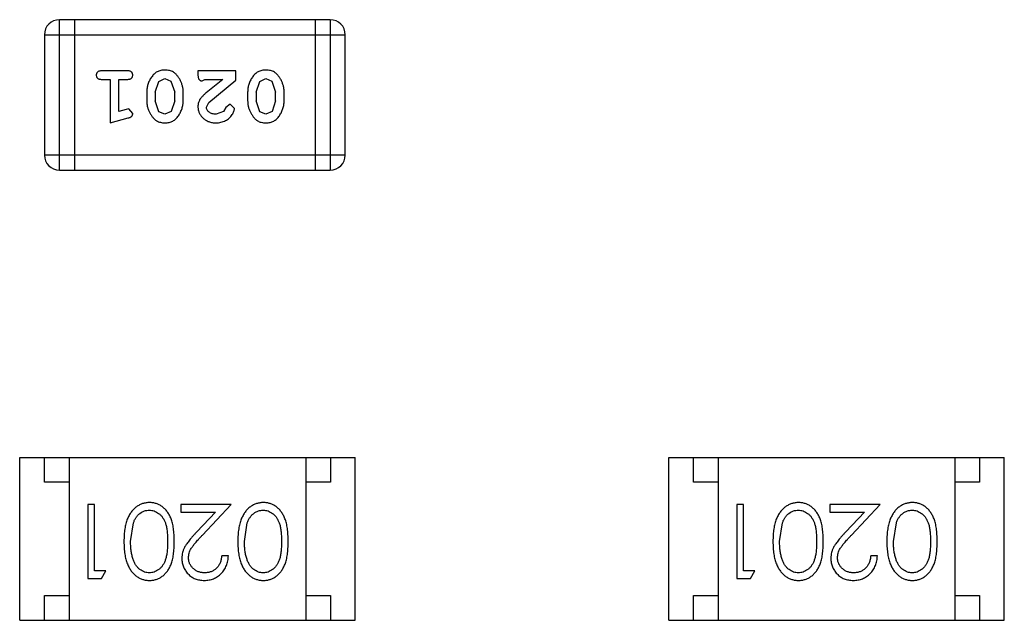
# Model space of a CAD drawing. Header units: inches. Extents: x -13 to 240, y -18 to 126.
# Tile 69 of 112: x 211.61 to 213.6, y 40.4 to 41.62. Entities that reach past the tile are written whole.
import ezdxf

# ---------------------------------------------------------------- set-up
doc = ezdxf.new("R2010")
doc.units = ezdxf.units.IN
doc.header["$LTSCALE"] = 1.21
doc.header["$MEASUREMENT"] = 0
doc.layers.get('0').update_dxf_attribs({"linetype": 'CONTINUOUS'})

msp = doc.modelspace()

# ---------------------------------------------------------------- linework, layer by layer
at = {"color": 7, "linetype": 'Continuous'}
for p, q in [((212.2359, 41.6186), (211.6872, 41.6186)), ((211.6872, 41.3138), (211.6872, 41.6186)), ((211.7177, 41.6186), (211.7177, 41.3138)), ((212.2054, 41.6186), (212.2054, 41.3138)), ((212.2359, 41.6186), (212.2359, 41.3138)), ((211.6568, 41.5881), (212.2664, 41.5881)), ((211.6568, 41.5881), (211.6568, 41.3443)), ((212.2664, 41.3443), (212.2664, 41.5881)), ((211.8247, 41.515), (211.7728, 41.515)), ((211.7728, 41.4977), (211.7901, 41.4977)), ((211.7901, 41.4977), (211.7901, 41.4096)), ((211.8074, 41.4977), (211.8247, 41.4977)), ((211.8074, 41.4327), (211.8074, 41.4977)), ((211.8886, 41.4934), (211.9009, 41.4993)), ((211.9009, 41.4993), (211.913, 41.494)), ((212.0449, 41.515), (211.9679, 41.515)), ((211.9679, 41.515), (211.9679, 41.5071)), ((211.9765, 41.4945), (211.982, 41.4977)), ((211.982, 41.4977), (212.0182, 41.4977)), ((212.0182, 41.4977), (211.9846, 41.4706)), ((211.9899, 41.4511), (212.0449, 41.4961)), ((212.0449, 41.4961), (212.0449, 41.515)), ((212.0931, 41.4934), (212.1054, 41.4993)), ((212.1054, 41.4993), (212.1175, 41.494)), ((211.8813, 41.4717), (211.8886, 41.4934)), ((211.913, 41.494), (211.9207, 41.4717)), ((212.0858, 41.4717), (212.0931, 41.4934)), ((212.1175, 41.494), (212.1252, 41.4717)), ((211.864, 41.4719), (211.864, 41.4542)), ((211.8813, 41.4717), (211.8813, 41.4545)), ((211.9207, 41.4545), (211.9207, 41.4717)), ((211.938, 41.4542), (211.938, 41.4719)), ((212.0685, 41.4719), (212.0685, 41.4542)), ((212.0858, 41.4717), (212.0858, 41.4545)), ((212.1252, 41.4545), (212.1252, 41.4717)), ((212.1425, 41.4542), (212.1425, 41.4719)), ((211.8224, 41.4369), (211.8074, 41.4327)), ((211.8278, 41.4379), (211.8224, 41.4369)), ((211.8357, 41.4286), (211.8278, 41.4379)), ((211.8889, 41.4322), (211.8813, 41.4545)), ((211.9207, 41.4545), (211.9134, 41.4327)), ((211.9852, 41.4414), (211.9899, 41.4511)), ((212.0245, 41.4408), (212.0195, 41.4323)), ((212.033, 41.4473), (212.0245, 41.4408)), ((212.0418, 41.4389), (212.033, 41.4473)), ((212.0934, 41.4322), (212.0858, 41.4545)), ((212.1252, 41.4545), (212.1179, 41.4327)), ((211.7901, 41.4096), (211.8267, 41.4195)), ((211.901, 41.4269), (211.8889, 41.4322)), ((211.9134, 41.4327), (211.901, 41.4269)), ((212.0195, 41.4323), (212.0047, 41.4269)), ((212.1056, 41.4269), (212.0934, 41.4322)), ((212.1179, 41.4327), (212.1056, 41.4269)), ((212.2664, 41.3443), (211.6568, 41.3443)), ((211.6872, 41.3138), (212.2359, 41.3138)), ((211.6067, 40.7314), (212.2867, 40.7314)), ((211.6067, 40.4014), (211.6067, 40.7314)), ((211.6567, 40.6814), (211.6567, 40.7314)), ((211.7067, 40.7314), (211.7067, 40.4014)), ((212.1867, 40.7314), (212.1867, 40.4014)), ((212.2367, 40.7314), (212.2367, 40.6814)), ((212.2867, 40.4014), (212.2867, 40.7314)), ((212.9217, 40.7314), (213.6017, 40.7314)), ((212.9217, 40.4014), (212.9217, 40.7314)), ((212.9717, 40.6814), (212.9717, 40.7314)), ((213.0217, 40.7314), (213.0217, 40.4014)), ((213.5017, 40.7314), (213.5017, 40.4014)), ((213.5517, 40.7314), (213.5517, 40.6814)), ((213.6017, 40.4014), (213.6017, 40.7314)), ((211.7067, 40.6814), (211.6567, 40.6814)), ((212.2367, 40.6814), (212.1867, 40.6814)), ((213.0217, 40.6814), (212.9717, 40.6814)), ((213.5517, 40.6814), (213.5017, 40.6814)), ((211.7583, 40.6362), (211.7449, 40.6362)), ((211.7449, 40.6362), (211.7449, 40.4862)), ((211.7583, 40.5015), (211.7583, 40.6362)), ((212.0352, 40.6362), (211.9333, 40.6362)), ((211.9333, 40.6362), (211.9333, 40.6208)), ((211.9333, 40.6208), (212.0031, 40.6208)), ((212.0031, 40.6208), (211.9656, 40.5807)), ((211.9771, 40.5741), (212.0352, 40.6362)), ((213.0733, 40.6362), (213.0599, 40.6362)), ((213.0599, 40.6362), (213.0599, 40.4862)), ((213.0733, 40.5015), (213.0733, 40.6362)), ((213.3503, 40.6362), (213.2483, 40.6362)), ((213.2483, 40.6362), (213.2483, 40.6208)), ((213.2483, 40.6208), (213.3181, 40.6208)), ((213.3181, 40.6208), (213.2806, 40.5807)), ((213.2921, 40.5741), (213.3503, 40.6362)), ((211.8314, 40.5612), (211.8371, 40.5989)), ((212.0622, 40.5612), (212.0679, 40.5989)), ((213.1464, 40.5612), (213.1521, 40.5989)), ((213.3772, 40.5612), (213.3829, 40.5989)), ((212.0295, 40.5323), (212.016, 40.5323)), ((213.3445, 40.5323), (213.331, 40.5323)), ((211.7814, 40.5015), (211.7583, 40.5015)), ((211.7726, 40.4862), (211.7814, 40.5015)), ((213.0964, 40.5015), (213.0733, 40.5015)), ((213.0876, 40.4862), (213.0964, 40.5015)), ((211.7449, 40.4862), (211.7726, 40.4862)), ((213.0599, 40.4862), (213.0876, 40.4862)), ((211.6567, 40.4514), (211.7067, 40.4514)), ((211.6567, 40.4014), (211.6567, 40.4514)), ((212.1867, 40.4514), (212.2367, 40.4514)), ((212.2367, 40.4514), (212.2367, 40.4014)), ((212.9717, 40.4514), (213.0217, 40.4514)), ((212.9717, 40.4014), (212.9717, 40.4514)), ((213.5017, 40.4514), (213.5517, 40.4514)), ((213.5517, 40.4514), (213.5517, 40.4014)), ((211.6067, 40.4014), (212.2867, 40.4014)), ((212.9217, 40.4014), (213.6017, 40.4014))]:
    msp.add_line(p, q, dxfattribs=at)
for centre, start, end in [((211.6872, 41.5881), 90, 180), ((212.2359, 41.5881), 0, 90), ((211.6872, 41.3443), 180, 270), ((212.2359, 41.3443), 270, 0)]:
    msp.add_arc(centre, 0.0305, start, end, dxfattribs=at)
for points, knots in [([(211.9009, 41.5166), (211.8995, 41.5165), (211.8967, 41.5164), (211.8926, 41.5157), (211.8887, 41.5146), (211.8852, 41.513), (211.8818, 41.511), (211.8788, 41.5085), (211.876, 41.5055), (211.8735, 41.5021), (211.8713, 41.4985), (211.8694, 41.4949), (211.8677, 41.4912), (211.8664, 41.4874), (211.8653, 41.4836), (211.8646, 41.4797), (211.8641, 41.4759), (211.8641, 41.4732), (211.864, 41.4719)], [0, 0, 0, 0, 0.067217, 0.131051, 0.19272, 0.252824, 0.312745, 0.373449, 0.436041, 0.501494, 0.567761, 0.632087, 0.695096, 0.757109, 0.817993, 0.878657, 0.939311, 1, 1, 1, 1]), ([(211.938, 41.4719), (211.9379, 41.473), (211.9379, 41.4751), (211.9376, 41.4783), (211.9371, 41.4814), (211.9364, 41.4845), (211.9356, 41.4876), (211.9344, 41.4906), (211.9332, 41.4935), (211.9317, 41.4964), (211.9301, 41.4992), (211.9285, 41.5017), (211.9268, 41.504), (211.9252, 41.5061), (211.9235, 41.508), (211.9218, 41.5096), (211.9201, 41.5111), (211.9177, 41.5127), (211.9145, 41.5143), (211.9103, 41.5156), (211.9057, 41.5164), (211.9026, 41.5165), (211.9009, 41.5166)], [0, 0, 0, 0, 0.049886, 0.09882, 0.148132, 0.19689, 0.246038, 0.295176, 0.345305, 0.395692, 0.445312, 0.491875, 0.535813, 0.577009, 0.616081, 0.652689, 0.687585, 0.720206, 0.785062, 0.85223, 0.923759, 1, 1, 1, 1]), ([(212.1054, 41.5166), (212.104, 41.5165), (212.1012, 41.5164), (212.0971, 41.5157), (212.0932, 41.5146), (212.0897, 41.513), (212.0863, 41.511), (212.0833, 41.5085), (212.0805, 41.5055), (212.078, 41.5021), (212.0758, 41.4985), (212.0739, 41.4949), (212.0722, 41.4912), (212.0709, 41.4874), (212.0699, 41.4836), (212.0691, 41.4797), (212.0686, 41.4759), (212.0686, 41.4732), (212.0685, 41.4719)], [0, 0, 0, 0, 0.067217, 0.131051, 0.19272, 0.252824, 0.312745, 0.373449, 0.436041, 0.501494, 0.567761, 0.632087, 0.695096, 0.757109, 0.817993, 0.878657, 0.939311, 1, 1, 1, 1]), ([(212.1425, 41.4719), (212.1425, 41.473), (212.1424, 41.4751), (212.1421, 41.4783), (212.1416, 41.4814), (212.1409, 41.4845), (212.1401, 41.4876), (212.1389, 41.4906), (212.1377, 41.4935), (212.1362, 41.4964), (212.1346, 41.4992), (212.133, 41.5017), (212.1313, 41.504), (212.1297, 41.5061), (212.128, 41.508), (212.1263, 41.5096), (212.1246, 41.5111), (212.1222, 41.5127), (212.119, 41.5143), (212.1148, 41.5156), (212.1103, 41.5164), (212.1071, 41.5165), (212.1054, 41.5166)], [0, 0, 0, 0, 0.049886, 0.09882, 0.148132, 0.19689, 0.246038, 0.295176, 0.345305, 0.395692, 0.445312, 0.491875, 0.535813, 0.577009, 0.616081, 0.652689, 0.687585, 0.720206, 0.785062, 0.85223, 0.923759, 1, 1, 1, 1]), ([(211.7728, 41.515), (211.7719, 41.515), (211.7702, 41.5149), (211.7679, 41.5144), (211.7659, 41.5137), (211.7644, 41.5126), (211.7632, 41.5113), (211.7624, 41.5098), (211.7619, 41.5081), (211.7618, 41.5069), (211.7618, 41.5063)], [0, 0, 0, 0, 0.169012, 0.317488, 0.445429, 0.560977, 0.67065, 0.776666, 0.88492, 1, 1, 1, 1]), ([(211.7618, 41.5063), (211.7618, 41.5057), (211.7619, 41.5045), (211.7624, 41.5029), (211.7632, 41.5014), (211.7644, 41.5), (211.7659, 41.499), (211.7679, 41.4982), (211.7702, 41.4977), (211.7719, 41.4977), (211.7728, 41.4977)], [0, 0, 0, 0, 0.11517, 0.223509, 0.328254, 0.438012, 0.553651, 0.682263, 0.830856, 1, 1, 1, 1]), ([(211.8357, 41.5063), (211.8357, 41.5069), (211.8356, 41.5081), (211.8351, 41.5098), (211.8343, 41.5113), (211.8331, 41.5127), (211.8316, 41.5137), (211.8296, 41.5145), (211.8273, 41.5149), (211.8256, 41.515), (211.8247, 41.515)], [0, 0, 0, 0, 0.115051, 0.223278, 0.329269, 0.437893, 0.554681, 0.682591, 0.83103, 1, 1, 1, 1]), ([(211.8247, 41.4977), (211.8256, 41.4977), (211.8273, 41.4977), (211.8296, 41.4982), (211.8316, 41.499), (211.8331, 41.5), (211.8343, 41.5014), (211.8351, 41.5029), (211.8356, 41.5045), (211.8357, 41.5057), (211.8357, 41.5063)], [0, 0, 0, 0, 0.169102, 0.317658, 0.446239, 0.563118, 0.671828, 0.776546, 0.884858, 1, 1, 1, 1]), ([(211.9679, 41.5071), (211.9679, 41.506), (211.9679, 41.5041), (211.9684, 41.5014), (211.969, 41.4991), (211.9701, 41.4974), (211.9714, 41.4961), (211.9729, 41.4952), (211.9747, 41.4946), (211.9759, 41.4946), (211.9765, 41.4945)], [0, 0, 0, 0, 0.1844, 0.34094, 0.473574, 0.586824, 0.690029, 0.789175, 0.890445, 1, 1, 1, 1]), ([(211.9846, 41.4706), (211.9837, 41.4699), (211.982, 41.4684), (211.9797, 41.4662), (211.9776, 41.464), (211.9757, 41.4621), (211.9741, 41.4602), (211.9727, 41.4584), (211.9716, 41.4568), (211.9705, 41.4547), (211.9694, 41.4522), (211.9685, 41.449), (211.9679, 41.4457), (211.9679, 41.4435), (211.9679, 41.4423)], [0, 0, 0, 0, 0.103002, 0.197728, 0.285279, 0.365235, 0.437224, 0.502446, 0.560545, 0.611446, 0.707576, 0.80349, 0.900532, 1, 1, 1, 1]), ([(211.864, 41.4542), (211.864, 41.4531), (211.8641, 41.451), (211.8644, 41.4478), (211.8649, 41.4446), (211.8656, 41.4415), (211.8665, 41.4385), (211.8676, 41.4355), (211.8689, 41.4325), (211.8704, 41.4296), (211.872, 41.4269), (211.8736, 41.4244), (211.8753, 41.422), (211.877, 41.4199), (211.8787, 41.4181), (211.8804, 41.4164), (211.8821, 41.415), (211.8845, 41.4134), (211.8877, 41.4118), (211.8918, 41.4105), (211.8964, 41.4097), (211.8995, 41.4096), (211.9012, 41.4096)], [0, 0, 0, 0, 0.049855, 0.099516, 0.148482, 0.19758, 0.246804, 0.296268, 0.346517, 0.397047, 0.446826, 0.49336, 0.537801, 0.579207, 0.617974, 0.654833, 0.689171, 0.722088, 0.786392, 0.853518, 0.924186, 1, 1, 1, 1]), ([(211.9012, 41.4096), (211.9026, 41.4096), (211.9054, 41.4097), (211.9095, 41.4104), (211.9133, 41.4115), (211.9169, 41.4131), (211.9202, 41.4152), (211.9233, 41.4177), (211.926, 41.4207), (211.9285, 41.424), (211.9307, 41.4276), (211.9326, 41.4313), (211.9343, 41.435), (211.9356, 41.4388), (211.9367, 41.4426), (211.9374, 41.4464), (211.9379, 41.4503), (211.9379, 41.4529), (211.938, 41.4542)], [0, 0, 0, 0, 0.06692, 0.130834, 0.19258, 0.252759, 0.312631, 0.373411, 0.436359, 0.501894, 0.568244, 0.632472, 0.69556, 0.757163, 0.818592, 0.878885, 0.939235, 1, 1, 1, 1]), ([(211.9679, 41.4423), (211.9679, 41.4412), (211.968, 41.439), (211.9684, 41.4358), (211.9693, 41.4327), (211.9704, 41.4297), (211.9718, 41.4269), (211.9736, 41.4241), (211.9757, 41.4216), (211.9781, 41.4191), (211.9808, 41.4169), (211.9836, 41.4149), (211.9867, 41.4133), (211.9899, 41.4119), (211.9933, 41.4109), (211.9969, 41.4101), (212.0006, 41.4097), (212.0032, 41.4096), (212.0045, 41.4096)], [0, 0, 0, 0, 0.060981, 0.120256, 0.178148, 0.236115, 0.293993, 0.352864, 0.413358, 0.476056, 0.539296, 0.602396, 0.665116, 0.728325, 0.792919, 0.859317, 0.928302, 1, 1, 1, 1]), ([(212.0047, 41.4269), (212.0032, 41.4269), (212.0006, 41.427), (211.9967, 41.4279), (211.9934, 41.4292), (211.9905, 41.4312), (211.9882, 41.4334), (211.9864, 41.4359), (211.9854, 41.4386), (211.9852, 41.4405), (211.9852, 41.4414)], [0, 0, 0, 0, 0.156344, 0.299348, 0.4327, 0.561, 0.682299, 0.791883, 0.89611, 1, 1, 1, 1]), ([(212.0045, 41.4096), (212.0062, 41.4096), (212.0096, 41.4098), (212.0145, 41.4106), (212.0193, 41.412), (212.0238, 41.414), (212.0279, 41.4165), (212.0316, 41.4193), (212.0347, 41.4226), (212.0372, 41.4262), (212.0392, 41.4297), (212.0406, 41.433), (212.0416, 41.4361), (212.0417, 41.438), (212.0418, 41.4389)], [0, 0, 0, 0, 0.098286, 0.193983, 0.289056, 0.384352, 0.477435, 0.566197, 0.652355, 0.737986, 0.818188, 0.887401, 0.94802, 1, 1, 1, 1]), ([(212.0685, 41.4542), (212.0686, 41.4531), (212.0686, 41.451), (212.0689, 41.4478), (212.0694, 41.4446), (212.0701, 41.4415), (212.071, 41.4385), (212.0721, 41.4355), (212.0734, 41.4325), (212.0749, 41.4296), (212.0765, 41.4269), (212.0782, 41.4244), (212.0798, 41.422), (212.0815, 41.4199), (212.0832, 41.4181), (212.0849, 41.4164), (212.0866, 41.415), (212.089, 41.4134), (212.0922, 41.4118), (212.0963, 41.4105), (212.1009, 41.4097), (212.104, 41.4096), (212.1057, 41.4096)], [0, 0, 0, 0, 0.049855, 0.099516, 0.148482, 0.19758, 0.246804, 0.296268, 0.346517, 0.397047, 0.446826, 0.49336, 0.537801, 0.579207, 0.617974, 0.654833, 0.689171, 0.722088, 0.786392, 0.853518, 0.924186, 1, 1, 1, 1]), ([(212.1057, 41.4096), (212.1071, 41.4096), (212.1099, 41.4097), (212.114, 41.4104), (212.1178, 41.4115), (212.1214, 41.4131), (212.1247, 41.4152), (212.1278, 41.4177), (212.1306, 41.4207), (212.133, 41.424), (212.1352, 41.4276), (212.1371, 41.4313), (212.1388, 41.435), (212.1401, 41.4388), (212.1412, 41.4426), (212.1419, 41.4464), (212.1424, 41.4503), (212.1424, 41.4529), (212.1425, 41.4542)], [0, 0, 0, 0, 0.06692, 0.130834, 0.19258, 0.252759, 0.312631, 0.373411, 0.436359, 0.501894, 0.568244, 0.632472, 0.69556, 0.757163, 0.818592, 0.878885, 0.939235, 1, 1, 1, 1]), ([(211.8267, 41.4195), (211.8275, 41.4197), (211.8291, 41.4202), (211.8312, 41.421), (211.8328, 41.4219), (211.834, 41.423), (211.8348, 41.4242), (211.8353, 41.4255), (211.8357, 41.427), (211.8357, 41.4281), (211.8357, 41.4286)], [0, 0, 0, 0, 0.187321, 0.344927, 0.475328, 0.579604, 0.674244, 0.773631, 0.882025, 1, 1, 1, 1]), ([(211.8697, 40.64), (211.8685, 40.64), (211.8661, 40.6399), (211.8626, 40.6395), (211.8592, 40.6388), (211.8558, 40.6379), (211.8526, 40.6367), (211.8494, 40.6353), (211.8463, 40.6335), (211.8433, 40.6315), (211.8404, 40.6293), (211.8377, 40.6267), (211.8351, 40.624), (211.8327, 40.6209), (211.8304, 40.6176), (211.8283, 40.614), (211.8264, 40.6102), (211.8246, 40.6062), (211.823, 40.6018), (211.8217, 40.597), (211.8205, 40.5919), (211.8196, 40.5865), (211.8189, 40.5807), (211.8183, 40.5745), (211.818, 40.568), (211.818, 40.5635), (211.8179, 40.5612)], [0, 0, 0, 0, 0.033824, 0.067298, 0.10028, 0.133019, 0.165736, 0.198792, 0.232372, 0.266409, 0.301016, 0.336196, 0.371972, 0.408574, 0.446394, 0.485225, 0.525372, 0.567224, 0.611081, 0.65775, 0.70702, 0.759235, 0.814484, 0.873227, 0.934937, 1, 1, 1, 1]), ([(211.9199, 40.5612), (211.9199, 40.5636), (211.9198, 40.5682), (211.9195, 40.575), (211.919, 40.5814), (211.9183, 40.5873), (211.9174, 40.5928), (211.9163, 40.598), (211.915, 40.6027), (211.9135, 40.607), (211.9118, 40.611), (211.91, 40.6148), (211.9079, 40.6182), (211.9058, 40.6214), (211.9035, 40.6244), (211.901, 40.6271), (211.8983, 40.6296), (211.8955, 40.6318), (211.8926, 40.6337), (211.8896, 40.6354), (211.8865, 40.6368), (211.8833, 40.638), (211.88, 40.6389), (211.8767, 40.6395), (211.8732, 40.6399), (211.8709, 40.64), (211.8697, 40.64)], [0, 0, 0, 0, 0.068113, 0.132564, 0.193427, 0.250218, 0.303569, 0.353576, 0.400235, 0.443586, 0.484619, 0.524292, 0.56238, 0.599049, 0.63494, 0.669782, 0.704009, 0.737842, 0.771098, 0.803896, 0.836415, 0.868639, 0.900715, 0.933378, 0.966213, 1, 1, 1, 1]), ([(212.1005, 40.64), (212.0993, 40.64), (212.0969, 40.6399), (212.0934, 40.6395), (212.09, 40.6388), (212.0866, 40.6379), (212.0834, 40.6367), (212.0802, 40.6353), (212.0771, 40.6335), (212.0741, 40.6315), (212.0712, 40.6293), (212.0684, 40.6267), (212.0658, 40.624), (212.0634, 40.6209), (212.0612, 40.6176), (212.0591, 40.614), (212.0572, 40.6102), (212.0554, 40.6062), (212.0538, 40.6018), (212.0525, 40.597), (212.0513, 40.5919), (212.0503, 40.5865), (212.0496, 40.5807), (212.0491, 40.5745), (212.0488, 40.568), (212.0487, 40.5635), (212.0487, 40.5612)], [0, 0, 0, 0, 0.033824, 0.067298, 0.10028, 0.133019, 0.165736, 0.198792, 0.232372, 0.266409, 0.301016, 0.336196, 0.371972, 0.408574, 0.446394, 0.485225, 0.525372, 0.567224, 0.611081, 0.65775, 0.70702, 0.759235, 0.814484, 0.873227, 0.934937, 1, 1, 1, 1]), ([(212.1506, 40.5612), (212.1506, 40.5636), (212.1506, 40.5682), (212.1503, 40.575), (212.1498, 40.5814), (212.1491, 40.5873), (212.1482, 40.5928), (212.1471, 40.598), (212.1458, 40.6027), (212.1443, 40.607), (212.1426, 40.611), (212.1407, 40.6148), (212.1387, 40.6182), (212.1365, 40.6214), (212.1342, 40.6244), (212.1318, 40.6271), (212.1291, 40.6296), (212.1263, 40.6318), (212.1234, 40.6337), (212.1204, 40.6354), (212.1173, 40.6368), (212.1141, 40.638), (212.1108, 40.6389), (212.1075, 40.6395), (212.104, 40.6399), (212.1017, 40.64), (212.1005, 40.64)], [0, 0, 0, 0, 0.068113, 0.132564, 0.193427, 0.250218, 0.303569, 0.353576, 0.400235, 0.443586, 0.484619, 0.524292, 0.56238, 0.599049, 0.63494, 0.669782, 0.704009, 0.737842, 0.771098, 0.803896, 0.836415, 0.868639, 0.900715, 0.933378, 0.966213, 1, 1, 1, 1]), ([(213.1847, 40.64), (213.1835, 40.64), (213.1811, 40.6399), (213.1776, 40.6395), (213.1742, 40.6388), (213.1708, 40.6379), (213.1676, 40.6367), (213.1644, 40.6353), (213.1613, 40.6335), (213.1583, 40.6315), (213.1554, 40.6293), (213.1527, 40.6267), (213.1501, 40.624), (213.1477, 40.6209), (213.1454, 40.6176), (213.1433, 40.614), (213.1414, 40.6102), (213.1396, 40.6062), (213.138, 40.6018), (213.1367, 40.597), (213.1355, 40.5919), (213.1346, 40.5865), (213.1339, 40.5807), (213.1333, 40.5745), (213.133, 40.568), (213.133, 40.5635), (213.1329, 40.5612)], [0, 0, 0, 0, 0.033824, 0.067298, 0.10028, 0.133019, 0.165736, 0.198792, 0.232372, 0.266409, 0.301016, 0.336196, 0.371972, 0.408574, 0.446394, 0.485225, 0.525372, 0.567224, 0.611081, 0.65775, 0.70702, 0.759235, 0.814484, 0.873227, 0.934937, 1, 1, 1, 1]), ([(213.2349, 40.5612), (213.2349, 40.5636), (213.2348, 40.5682), (213.2345, 40.575), (213.234, 40.5814), (213.2333, 40.5873), (213.2324, 40.5928), (213.2313, 40.598), (213.23, 40.6027), (213.2285, 40.607), (213.2268, 40.611), (213.225, 40.6148), (213.2229, 40.6182), (213.2208, 40.6214), (213.2185, 40.6244), (213.216, 40.6271), (213.2133, 40.6296), (213.2105, 40.6318), (213.2076, 40.6337), (213.2046, 40.6354), (213.2015, 40.6368), (213.1983, 40.638), (213.195, 40.6389), (213.1917, 40.6395), (213.1882, 40.6399), (213.1859, 40.64), (213.1847, 40.64)], [0, 0, 0, 0, 0.068113, 0.132564, 0.193427, 0.250218, 0.303569, 0.353576, 0.400235, 0.443586, 0.484619, 0.524292, 0.56238, 0.599049, 0.63494, 0.669782, 0.704009, 0.737842, 0.771098, 0.803896, 0.836415, 0.868639, 0.900715, 0.933378, 0.966213, 1, 1, 1, 1]), ([(213.4155, 40.64), (213.4143, 40.64), (213.4119, 40.6399), (213.4084, 40.6395), (213.405, 40.6388), (213.4016, 40.6379), (213.3984, 40.6367), (213.3952, 40.6353), (213.3921, 40.6335), (213.3891, 40.6315), (213.3862, 40.6293), (213.3834, 40.6267), (213.3808, 40.624), (213.3784, 40.6209), (213.3762, 40.6176), (213.3741, 40.614), (213.3722, 40.6102), (213.3704, 40.6062), (213.3688, 40.6018), (213.3675, 40.597), (213.3663, 40.5919), (213.3653, 40.5865), (213.3646, 40.5807), (213.3641, 40.5745), (213.3638, 40.568), (213.3637, 40.5635), (213.3637, 40.5612)], [0, 0, 0, 0, 0.033824, 0.067298, 0.10028, 0.133019, 0.165736, 0.198792, 0.232372, 0.266409, 0.301016, 0.336196, 0.371972, 0.408574, 0.446394, 0.485225, 0.525372, 0.567224, 0.611081, 0.65775, 0.70702, 0.759235, 0.814484, 0.873227, 0.934937, 1, 1, 1, 1]), ([(213.4656, 40.5612), (213.4656, 40.5636), (213.4656, 40.5682), (213.4653, 40.575), (213.4648, 40.5814), (213.4641, 40.5873), (213.4632, 40.5928), (213.4621, 40.598), (213.4608, 40.6027), (213.4593, 40.607), (213.4576, 40.611), (213.4557, 40.6148), (213.4537, 40.6182), (213.4515, 40.6214), (213.4492, 40.6244), (213.4468, 40.6271), (213.4441, 40.6296), (213.4413, 40.6318), (213.4384, 40.6337), (213.4354, 40.6354), (213.4323, 40.6368), (213.4291, 40.638), (213.4258, 40.6389), (213.4225, 40.6395), (213.419, 40.6399), (213.4167, 40.64), (213.4155, 40.64)], [0, 0, 0, 0, 0.068113, 0.132564, 0.193427, 0.250218, 0.303569, 0.353576, 0.400235, 0.443586, 0.484619, 0.524292, 0.56238, 0.599049, 0.63494, 0.669782, 0.704009, 0.737842, 0.771098, 0.803896, 0.836415, 0.868639, 0.900715, 0.933378, 0.966213, 1, 1, 1, 1]), ([(211.8371, 40.5989), (211.8375, 40.5999), (211.8382, 40.602), (211.8396, 40.6049), (211.841, 40.6076), (211.8426, 40.6101), (211.8444, 40.6124), (211.8462, 40.6146), (211.8482, 40.6165), (211.851, 40.6187), (211.8547, 40.6211), (211.8594, 40.6231), (211.8643, 40.6244), (211.8676, 40.6245), (211.8693, 40.6246)], [0, 0, 0, 0, 0.075949, 0.148549, 0.218996, 0.286119, 0.351826, 0.416074, 0.478265, 0.540325, 0.660405, 0.774606, 0.887187, 1, 1, 1, 1]), ([(211.8693, 40.6246), (211.8709, 40.6245), (211.8742, 40.6244), (211.8791, 40.6231), (211.8838, 40.621), (211.8876, 40.6186), (211.8904, 40.6163), (211.8925, 40.6144), (211.8944, 40.6122), (211.8962, 40.6099), (211.8978, 40.6074), (211.8993, 40.6047), (211.9006, 40.6018), (211.9019, 40.5987), (211.903, 40.5953), (211.9039, 40.5915), (211.9046, 40.5874), (211.9053, 40.5829), (211.9058, 40.578), (211.9061, 40.5727), (211.9064, 40.567), (211.9064, 40.5632), (211.9064, 40.5612)], [0, 0, 0, 0, 0.060034, 0.120278, 0.182348, 0.247919, 0.281641, 0.315701, 0.350322, 0.385703, 0.421819, 0.459196, 0.497866, 0.538301, 0.58121, 0.628183, 0.679403, 0.734699, 0.794074, 0.858416, 0.927049, 1, 1, 1, 1]), ([(212.0679, 40.5989), (212.0682, 40.5999), (212.069, 40.602), (212.0703, 40.6049), (212.0718, 40.6076), (212.0734, 40.6101), (212.0751, 40.6124), (212.077, 40.6146), (212.079, 40.6165), (212.0818, 40.6187), (212.0855, 40.6211), (212.0902, 40.6231), (212.0951, 40.6244), (212.0984, 40.6245), (212.1, 40.6246)], [0, 0, 0, 0, 0.075949, 0.148549, 0.218996, 0.286119, 0.351826, 0.416074, 0.478265, 0.540325, 0.660405, 0.774606, 0.887187, 1, 1, 1, 1]), ([(212.1, 40.6246), (212.1017, 40.6245), (212.105, 40.6244), (212.1099, 40.6231), (212.1146, 40.621), (212.1184, 40.6186), (212.1212, 40.6163), (212.1233, 40.6144), (212.1252, 40.6122), (212.1269, 40.6099), (212.1286, 40.6074), (212.13, 40.6047), (212.1314, 40.6018), (212.1326, 40.5987), (212.1337, 40.5953), (212.1347, 40.5915), (212.1354, 40.5874), (212.1361, 40.5829), (212.1365, 40.578), (212.1369, 40.5727), (212.1372, 40.567), (212.1372, 40.5632), (212.1372, 40.5612)], [0, 0, 0, 0, 0.060034, 0.120278, 0.182348, 0.247919, 0.281641, 0.315701, 0.350322, 0.385703, 0.421819, 0.459196, 0.497866, 0.538301, 0.58121, 0.628183, 0.679403, 0.734699, 0.794074, 0.858416, 0.927049, 1, 1, 1, 1]), ([(213.1521, 40.5989), (213.1525, 40.5999), (213.1532, 40.602), (213.1546, 40.6049), (213.156, 40.6076), (213.1576, 40.6101), (213.1594, 40.6124), (213.1612, 40.6146), (213.1632, 40.6165), (213.166, 40.6187), (213.1697, 40.6211), (213.1744, 40.6231), (213.1793, 40.6244), (213.1826, 40.6245), (213.1843, 40.6246)], [0, 0, 0, 0, 0.075949, 0.148549, 0.218996, 0.286119, 0.351826, 0.416074, 0.478265, 0.540325, 0.660405, 0.774606, 0.887187, 1, 1, 1, 1]), ([(213.1843, 40.6246), (213.1859, 40.6245), (213.1892, 40.6244), (213.1941, 40.6231), (213.1988, 40.621), (213.2026, 40.6186), (213.2054, 40.6163), (213.2075, 40.6144), (213.2094, 40.6122), (213.2112, 40.6099), (213.2128, 40.6074), (213.2143, 40.6047), (213.2156, 40.6018), (213.2169, 40.5987), (213.218, 40.5953), (213.2189, 40.5915), (213.2196, 40.5874), (213.2203, 40.5829), (213.2208, 40.578), (213.2211, 40.5727), (213.2214, 40.567), (213.2214, 40.5632), (213.2214, 40.5612)], [0, 0, 0, 0, 0.060034, 0.120278, 0.182348, 0.247919, 0.281641, 0.315701, 0.350322, 0.385703, 0.421819, 0.459196, 0.497866, 0.538301, 0.58121, 0.628183, 0.679403, 0.734699, 0.794074, 0.858416, 0.927049, 1, 1, 1, 1]), ([(213.3829, 40.5989), (213.3832, 40.5999), (213.384, 40.602), (213.3853, 40.6049), (213.3868, 40.6076), (213.3884, 40.6101), (213.3901, 40.6124), (213.392, 40.6146), (213.394, 40.6165), (213.3968, 40.6187), (213.4005, 40.6211), (213.4052, 40.6231), (213.4101, 40.6244), (213.4134, 40.6245), (213.415, 40.6246)], [0, 0, 0, 0, 0.075949, 0.148549, 0.218996, 0.286119, 0.351826, 0.416074, 0.478265, 0.540325, 0.660405, 0.774606, 0.887187, 1, 1, 1, 1]), ([(213.415, 40.6246), (213.4167, 40.6245), (213.42, 40.6244), (213.4249, 40.6231), (213.4296, 40.621), (213.4334, 40.6186), (213.4362, 40.6163), (213.4383, 40.6144), (213.4402, 40.6122), (213.4419, 40.6099), (213.4436, 40.6074), (213.445, 40.6047), (213.4464, 40.6018), (213.4476, 40.5987), (213.4487, 40.5953), (213.4497, 40.5915), (213.4504, 40.5874), (213.4511, 40.5829), (213.4515, 40.578), (213.4519, 40.5727), (213.4522, 40.567), (213.4522, 40.5632), (213.4522, 40.5612)], [0, 0, 0, 0, 0.060034, 0.120278, 0.182348, 0.247919, 0.281641, 0.315701, 0.350322, 0.385703, 0.421819, 0.459196, 0.497866, 0.538301, 0.58121, 0.628183, 0.679403, 0.734699, 0.794074, 0.858416, 0.927049, 1, 1, 1, 1]), ([(211.9656, 40.5807), (211.9642, 40.5792), (211.9614, 40.5762), (211.9574, 40.5719), (211.9539, 40.5677), (211.9507, 40.5638), (211.9478, 40.5602), (211.9454, 40.5568), (211.9433, 40.5537), (211.9409, 40.5499), (211.9386, 40.5451), (211.9367, 40.5392), (211.9355, 40.5331), (211.9353, 40.529), (211.9352, 40.5269)], [0, 0, 0, 0, 0.09953, 0.192079, 0.277712, 0.357454, 0.429648, 0.495771, 0.555538, 0.608657, 0.707578, 0.804328, 0.901298, 1, 1, 1, 1]), ([(213.2806, 40.5807), (213.2792, 40.5792), (213.2764, 40.5762), (213.2724, 40.5719), (213.2689, 40.5677), (213.2657, 40.5638), (213.2628, 40.5602), (213.2604, 40.5568), (213.2583, 40.5537), (213.2559, 40.5499), (213.2536, 40.5451), (213.2517, 40.5392), (213.2505, 40.5331), (213.2503, 40.529), (213.2503, 40.5269)], [0, 0, 0, 0, 0.09953, 0.192079, 0.277712, 0.357454, 0.429648, 0.495771, 0.555538, 0.608657, 0.707578, 0.804328, 0.901298, 1, 1, 1, 1]), ([(211.8179, 40.5612), (211.818, 40.5589), (211.818, 40.5544), (211.8183, 40.5479), (211.8188, 40.5416), (211.8196, 40.5358), (211.8206, 40.5303), (211.8217, 40.5252), (211.8231, 40.5205), (211.8247, 40.516), (211.8265, 40.5119), (211.8284, 40.5081), (211.8306, 40.5046), (211.8328, 40.5012), (211.8352, 40.4982), (211.8378, 40.4954), (211.8405, 40.4929), (211.8434, 40.4907), (211.8464, 40.4887), (211.8495, 40.487), (211.8526, 40.4855), (211.8559, 40.4844), (211.8592, 40.4834), (211.8626, 40.4828), (211.8661, 40.4824), (211.8685, 40.4823), (211.8697, 40.4823)], [0, 0, 0, 0, 0.065278, 0.127205, 0.186168, 0.241675, 0.294115, 0.343609, 0.390387, 0.434463, 0.476646, 0.517002, 0.555936, 0.593716, 0.630057, 0.665601, 0.700745, 0.734917, 0.768681, 0.802087, 0.834849, 0.867433, 0.900138, 0.932806, 0.966212, 1, 1, 1, 1]), ([(211.8693, 40.4977), (211.8676, 40.4978), (211.8643, 40.498), (211.8595, 40.4992), (211.8548, 40.5013), (211.8511, 40.5037), (211.8482, 40.506), (211.8462, 40.508), (211.8442, 40.5102), (211.8424, 40.5127), (211.8407, 40.5154), (211.8392, 40.5183), (211.8377, 40.5215), (211.8364, 40.5249), (211.8352, 40.5286), (211.8342, 40.5325), (211.8334, 40.5367), (211.8326, 40.5411), (211.8321, 40.5458), (211.8316, 40.5507), (211.8315, 40.5558), (211.8314, 40.5593), (211.8314, 40.5612)], [0, 0, 0, 0, 0.059689, 0.119507, 0.181075, 0.246162, 0.279894, 0.314468, 0.350403, 0.387474, 0.426147, 0.466624, 0.508745, 0.553328, 0.600058, 0.649177, 0.700552, 0.754894, 0.811825, 0.871514, 0.934319, 1, 1, 1, 1]), ([(211.9064, 40.5612), (211.9064, 40.5591), (211.9064, 40.5552), (211.9061, 40.5496), (211.9058, 40.5443), (211.9053, 40.5394), (211.9047, 40.5349), (211.9038, 40.5307), (211.9029, 40.527), (211.9018, 40.5236), (211.9006, 40.5204), (211.8992, 40.5175), (211.8977, 40.5148), (211.8961, 40.5123), (211.8944, 40.51), (211.8925, 40.5079), (211.8905, 40.5059), (211.8876, 40.5037), (211.8838, 40.5013), (211.8791, 40.4992), (211.8742, 40.498), (211.8709, 40.4978), (211.8693, 40.4977)], [0, 0, 0, 0, 0.073302, 0.142286, 0.206253, 0.266017, 0.321612, 0.372532, 0.419497, 0.462398, 0.502825, 0.541489, 0.579034, 0.615143, 0.650298, 0.684912, 0.718701, 0.752189, 0.817245, 0.879117, 0.939613, 1, 1, 1, 1]), ([(211.8697, 40.4823), (211.8709, 40.4823), (211.8732, 40.4824), (211.8767, 40.4828), (211.8801, 40.4834), (211.8833, 40.4844), (211.8866, 40.4855), (211.8897, 40.487), (211.8927, 40.4887), (211.8957, 40.4907), (211.8985, 40.4929), (211.9011, 40.4953), (211.9036, 40.498), (211.9059, 40.501), (211.9081, 40.5042), (211.9101, 40.5077), (211.9119, 40.5114), (211.9136, 40.5153), (211.9151, 40.5196), (211.9164, 40.5243), (211.9175, 40.5294), (211.9183, 40.535), (211.919, 40.5409), (211.9195, 40.5473), (211.9198, 40.5541), (211.9199, 40.5588), (211.9199, 40.5612)], [0, 0, 0, 0, 0.033742, 0.066533, 0.099153, 0.13154, 0.164087, 0.196563, 0.229707, 0.263315, 0.297504, 0.331686, 0.366482, 0.4021, 0.438958, 0.476748, 0.515985, 0.556589, 0.599519, 0.645765, 0.695487, 0.748721, 0.805687, 0.866754, 0.931405, 1, 1, 1, 1]), ([(211.9487, 40.5281), (211.9488, 40.5297), (211.9489, 40.533), (211.9499, 40.5378), (211.9516, 40.5424), (211.9536, 40.5462), (211.9557, 40.5493), (211.9575, 40.552), (211.9599, 40.5549), (211.9625, 40.5582), (211.9656, 40.5618), (211.9691, 40.5656), (211.9729, 40.5698), (211.9757, 40.5726), (211.9771, 40.5741)], [0, 0, 0, 0, 0.088014, 0.174976, 0.2638, 0.355443, 0.406413, 0.465519, 0.533076, 0.609353, 0.693899, 0.787171, 0.889197, 1, 1, 1, 1]), ([(212.0487, 40.5612), (212.0487, 40.5589), (212.0488, 40.5544), (212.0491, 40.5479), (212.0496, 40.5416), (212.0504, 40.5358), (212.0513, 40.5303), (212.0525, 40.5252), (212.0539, 40.5205), (212.0555, 40.516), (212.0573, 40.5119), (212.0592, 40.5081), (212.0613, 40.5046), (212.0636, 40.5012), (212.066, 40.4982), (212.0686, 40.4954), (212.0713, 40.4929), (212.0742, 40.4907), (212.0771, 40.4887), (212.0802, 40.487), (212.0834, 40.4855), (212.0867, 40.4844), (212.09, 40.4834), (212.0934, 40.4828), (212.0969, 40.4824), (212.0993, 40.4823), (212.1005, 40.4823)], [0, 0, 0, 0, 0.065278, 0.127205, 0.186168, 0.241675, 0.294115, 0.343609, 0.390387, 0.434463, 0.476646, 0.517002, 0.555936, 0.593716, 0.630057, 0.665601, 0.700745, 0.734917, 0.768681, 0.802087, 0.834849, 0.867433, 0.900138, 0.932806, 0.966212, 1, 1, 1, 1]), ([(212.1, 40.4977), (212.0984, 40.4978), (212.0951, 40.498), (212.0903, 40.4992), (212.0856, 40.5013), (212.0818, 40.5037), (212.079, 40.506), (212.0769, 40.508), (212.075, 40.5102), (212.0732, 40.5127), (212.0715, 40.5154), (212.0699, 40.5183), (212.0685, 40.5215), (212.0672, 40.5249), (212.066, 40.5286), (212.0649, 40.5325), (212.0641, 40.5367), (212.0634, 40.5411), (212.0629, 40.5458), (212.0624, 40.5507), (212.0622, 40.5558), (212.0622, 40.5593), (212.0622, 40.5612)], [0, 0, 0, 0, 0.059689, 0.119507, 0.181075, 0.246162, 0.279894, 0.314468, 0.350403, 0.387474, 0.426147, 0.466624, 0.508745, 0.553328, 0.600058, 0.649177, 0.700552, 0.754894, 0.811825, 0.871514, 0.934319, 1, 1, 1, 1]), ([(212.1372, 40.5612), (212.1372, 40.5591), (212.1372, 40.5552), (212.1369, 40.5496), (212.1366, 40.5443), (212.136, 40.5394), (212.1354, 40.5349), (212.1346, 40.5307), (212.1337, 40.527), (212.1326, 40.5236), (212.1314, 40.5204), (212.13, 40.5175), (212.1285, 40.5148), (212.1269, 40.5123), (212.1251, 40.51), (212.1232, 40.5079), (212.1212, 40.5059), (212.1184, 40.5037), (212.1146, 40.5013), (212.1099, 40.4992), (212.105, 40.498), (212.1017, 40.4978), (212.1, 40.4977)], [0, 0, 0, 0, 0.073302, 0.142286, 0.206253, 0.266017, 0.321612, 0.372532, 0.419497, 0.462398, 0.502825, 0.541489, 0.579034, 0.615143, 0.650298, 0.684912, 0.718701, 0.752189, 0.817245, 0.879117, 0.939613, 1, 1, 1, 1]), ([(212.1005, 40.4823), (212.1017, 40.4823), (212.104, 40.4824), (212.1075, 40.4828), (212.1108, 40.4834), (212.1141, 40.4844), (212.1173, 40.4855), (212.1204, 40.487), (212.1235, 40.4887), (212.1264, 40.4907), (212.1292, 40.4929), (212.1319, 40.4953), (212.1344, 40.498), (212.1367, 40.501), (212.1388, 40.5042), (212.1409, 40.5077), (212.1427, 40.5114), (212.1444, 40.5153), (212.1458, 40.5196), (212.1471, 40.5243), (212.1483, 40.5294), (212.1491, 40.535), (212.1498, 40.5409), (212.1503, 40.5473), (212.1506, 40.5541), (212.1506, 40.5588), (212.1506, 40.5612)], [0, 0, 0, 0, 0.033742, 0.066533, 0.099153, 0.13154, 0.164087, 0.196563, 0.229707, 0.263315, 0.297504, 0.331686, 0.366482, 0.4021, 0.438958, 0.476748, 0.515985, 0.556589, 0.599519, 0.645765, 0.695487, 0.748721, 0.805687, 0.866754, 0.931405, 1, 1, 1, 1]), ([(213.1329, 40.5612), (213.133, 40.5589), (213.133, 40.5544), (213.1333, 40.5479), (213.1339, 40.5416), (213.1346, 40.5358), (213.1356, 40.5303), (213.1367, 40.5252), (213.1381, 40.5205), (213.1397, 40.516), (213.1415, 40.5119), (213.1434, 40.5081), (213.1456, 40.5046), (213.1478, 40.5012), (213.1502, 40.4982), (213.1528, 40.4954), (213.1555, 40.4929), (213.1584, 40.4907), (213.1614, 40.4887), (213.1645, 40.487), (213.1676, 40.4855), (213.1709, 40.4844), (213.1742, 40.4834), (213.1776, 40.4828), (213.1812, 40.4824), (213.1835, 40.4823), (213.1847, 40.4823)], [0, 0, 0, 0, 0.065278, 0.127205, 0.186168, 0.241675, 0.294115, 0.343609, 0.390387, 0.434463, 0.476646, 0.517002, 0.555936, 0.593716, 0.630057, 0.665601, 0.700745, 0.734917, 0.768681, 0.802087, 0.834849, 0.867433, 0.900138, 0.932806, 0.966212, 1, 1, 1, 1]), ([(213.1843, 40.4977), (213.1826, 40.4978), (213.1793, 40.498), (213.1745, 40.4992), (213.1698, 40.5013), (213.1661, 40.5037), (213.1632, 40.506), (213.1612, 40.508), (213.1592, 40.5102), (213.1574, 40.5127), (213.1557, 40.5154), (213.1542, 40.5183), (213.1527, 40.5215), (213.1514, 40.5249), (213.1502, 40.5286), (213.1492, 40.5325), (213.1484, 40.5367), (213.1476, 40.5411), (213.1471, 40.5458), (213.1467, 40.5507), (213.1465, 40.5558), (213.1464, 40.5593), (213.1464, 40.5612)], [0, 0, 0, 0, 0.059689, 0.119507, 0.181075, 0.246162, 0.279894, 0.314468, 0.350403, 0.387474, 0.426147, 0.466624, 0.508745, 0.553328, 0.600058, 0.649177, 0.700552, 0.754894, 0.811825, 0.871514, 0.934319, 1, 1, 1, 1]), ([(213.2214, 40.5612), (213.2214, 40.5591), (213.2214, 40.5552), (213.2211, 40.5496), (213.2208, 40.5443), (213.2203, 40.5394), (213.2197, 40.5349), (213.2188, 40.5307), (213.2179, 40.527), (213.2168, 40.5236), (213.2156, 40.5204), (213.2142, 40.5175), (213.2127, 40.5148), (213.2111, 40.5123), (213.2094, 40.51), (213.2075, 40.5079), (213.2055, 40.5059), (213.2026, 40.5037), (213.1989, 40.5013), (213.1942, 40.4992), (213.1892, 40.498), (213.1859, 40.4978), (213.1843, 40.4977)], [0, 0, 0, 0, 0.073302, 0.142286, 0.206253, 0.266017, 0.321612, 0.372532, 0.419497, 0.462398, 0.502825, 0.541489, 0.579034, 0.615143, 0.650298, 0.684912, 0.718701, 0.752189, 0.817245, 0.879117, 0.939613, 1, 1, 1, 1]), ([(213.1847, 40.4823), (213.1859, 40.4823), (213.1882, 40.4824), (213.1917, 40.4828), (213.1951, 40.4834), (213.1983, 40.4844), (213.2016, 40.4855), (213.2047, 40.487), (213.2077, 40.4887), (213.2107, 40.4907), (213.2135, 40.4929), (213.2161, 40.4953), (213.2186, 40.498), (213.2209, 40.501), (213.2231, 40.5042), (213.2251, 40.5077), (213.2269, 40.5114), (213.2286, 40.5153), (213.2301, 40.5196), (213.2314, 40.5243), (213.2325, 40.5294), (213.2333, 40.535), (213.234, 40.5409), (213.2345, 40.5473), (213.2348, 40.5541), (213.2349, 40.5588), (213.2349, 40.5612)], [0, 0, 0, 0, 0.033742, 0.066533, 0.099153, 0.13154, 0.164087, 0.196563, 0.229707, 0.263315, 0.297504, 0.331686, 0.366482, 0.4021, 0.438958, 0.476748, 0.515985, 0.556589, 0.599519, 0.645765, 0.695487, 0.748721, 0.805687, 0.866754, 0.931405, 1, 1, 1, 1]), ([(213.2637, 40.5281), (213.2638, 40.5297), (213.2639, 40.533), (213.2649, 40.5378), (213.2666, 40.5424), (213.2686, 40.5462), (213.2707, 40.5493), (213.2725, 40.552), (213.2749, 40.5549), (213.2776, 40.5582), (213.2806, 40.5618), (213.2841, 40.5656), (213.2879, 40.5698), (213.2907, 40.5726), (213.2921, 40.5741)], [0, 0, 0, 0, 0.088014, 0.174976, 0.2638, 0.355443, 0.406413, 0.465519, 0.533076, 0.609353, 0.693899, 0.787171, 0.889197, 1, 1, 1, 1]), ([(213.3637, 40.5612), (213.3637, 40.5589), (213.3638, 40.5544), (213.3641, 40.5479), (213.3646, 40.5416), (213.3654, 40.5358), (213.3663, 40.5303), (213.3675, 40.5252), (213.3689, 40.5205), (213.3705, 40.516), (213.3723, 40.5119), (213.3742, 40.5081), (213.3763, 40.5046), (213.3786, 40.5012), (213.381, 40.4982), (213.3836, 40.4954), (213.3863, 40.4929), (213.3892, 40.4907), (213.3921, 40.4887), (213.3952, 40.487), (213.3984, 40.4855), (213.4017, 40.4844), (213.405, 40.4834), (213.4084, 40.4828), (213.4119, 40.4824), (213.4143, 40.4823), (213.4155, 40.4823)], [0, 0, 0, 0, 0.065278, 0.127205, 0.186168, 0.241675, 0.294115, 0.343609, 0.390387, 0.434463, 0.476646, 0.517002, 0.555936, 0.593716, 0.630057, 0.665601, 0.700745, 0.734917, 0.768681, 0.802087, 0.834849, 0.867433, 0.900138, 0.932806, 0.966212, 1, 1, 1, 1]), ([(213.415, 40.4977), (213.4134, 40.4978), (213.4101, 40.498), (213.4053, 40.4992), (213.4006, 40.5013), (213.3968, 40.5037), (213.394, 40.506), (213.3919, 40.508), (213.39, 40.5102), (213.3882, 40.5127), (213.3865, 40.5154), (213.3849, 40.5183), (213.3835, 40.5215), (213.3822, 40.5249), (213.381, 40.5286), (213.3799, 40.5325), (213.3791, 40.5367), (213.3784, 40.5411), (213.3779, 40.5458), (213.3774, 40.5507), (213.3772, 40.5558), (213.3772, 40.5593), (213.3772, 40.5612)], [0, 0, 0, 0, 0.059689, 0.119507, 0.181075, 0.246162, 0.279894, 0.314468, 0.350403, 0.387474, 0.426147, 0.466624, 0.508745, 0.553328, 0.600058, 0.649177, 0.700552, 0.754894, 0.811825, 0.871514, 0.934319, 1, 1, 1, 1]), ([(213.4522, 40.5612), (213.4522, 40.5591), (213.4522, 40.5552), (213.4519, 40.5496), (213.4516, 40.5443), (213.451, 40.5394), (213.4504, 40.5349), (213.4496, 40.5307), (213.4487, 40.527), (213.4476, 40.5236), (213.4464, 40.5204), (213.445, 40.5175), (213.4435, 40.5148), (213.4419, 40.5123), (213.4401, 40.51), (213.4382, 40.5079), (213.4362, 40.5059), (213.4334, 40.5037), (213.4296, 40.5013), (213.4249, 40.4992), (213.42, 40.498), (213.4167, 40.4978), (213.415, 40.4977)], [0, 0, 0, 0, 0.073302, 0.142286, 0.206253, 0.266017, 0.321612, 0.372532, 0.419497, 0.462398, 0.502825, 0.541489, 0.579034, 0.615143, 0.650298, 0.684912, 0.718701, 0.752189, 0.817245, 0.879117, 0.939613, 1, 1, 1, 1]), ([(213.4155, 40.4823), (213.4167, 40.4823), (213.419, 40.4824), (213.4225, 40.4828), (213.4258, 40.4834), (213.4291, 40.4844), (213.4323, 40.4855), (213.4354, 40.487), (213.4385, 40.4887), (213.4414, 40.4907), (213.4442, 40.4929), (213.4469, 40.4953), (213.4494, 40.498), (213.4517, 40.501), (213.4538, 40.5042), (213.4559, 40.5077), (213.4577, 40.5114), (213.4594, 40.5153), (213.4609, 40.5196), (213.4621, 40.5243), (213.4633, 40.5294), (213.4641, 40.535), (213.4648, 40.5409), (213.4653, 40.5473), (213.4656, 40.5541), (213.4656, 40.5588), (213.4656, 40.5612)], [0, 0, 0, 0, 0.033742, 0.066533, 0.099153, 0.13154, 0.164087, 0.196563, 0.229707, 0.263315, 0.297504, 0.331686, 0.366482, 0.4021, 0.438958, 0.476748, 0.515985, 0.556589, 0.599519, 0.645765, 0.695487, 0.748721, 0.805687, 0.866754, 0.931405, 1, 1, 1, 1]), ([(211.9352, 40.5269), (211.9353, 40.5254), (211.9354, 40.5225), (211.936, 40.5182), (211.937, 40.514), (211.9383, 40.51), (211.9401, 40.5062), (211.9423, 40.5025), (211.9448, 40.4989), (211.9477, 40.4955), (211.9509, 40.4924), (211.9545, 40.4897), (211.9582, 40.4874), (211.9622, 40.4855), (211.9665, 40.4841), (211.971, 40.4831), (211.9757, 40.4824), (211.9789, 40.4823), (211.9806, 40.4823)], [0, 0, 0, 0, 0.06271, 0.123347, 0.183401, 0.242828, 0.302097, 0.36242, 0.423725, 0.487032, 0.550491, 0.612709, 0.674265, 0.73617, 0.799211, 0.863483, 0.930525, 1, 1, 1, 1]), ([(211.9813, 40.4977), (211.9801, 40.4977), (211.9779, 40.4978), (211.9747, 40.4982), (211.9716, 40.4989), (211.9686, 40.4999), (211.9658, 40.5012), (211.9631, 40.5027), (211.9605, 40.5046), (211.9581, 40.5066), (211.9559, 40.5089), (211.954, 40.5113), (211.9524, 40.5139), (211.951, 40.5165), (211.95, 40.5192), (211.9493, 40.5221), (211.9488, 40.5251), (211.9487, 40.5271), (211.9487, 40.5281)], [0, 0, 0, 0, 0.068027, 0.133505, 0.19695, 0.26027, 0.322741, 0.384982, 0.448465, 0.513424, 0.578224, 0.640011, 0.700094, 0.760067, 0.819012, 0.877878, 0.938035, 1, 1, 1, 1]), ([(211.9806, 40.4823), (211.9822, 40.4823), (211.9855, 40.4824), (211.9904, 40.4831), (211.995, 40.4842), (211.9994, 40.4857), (212.0036, 40.4877), (212.0076, 40.4902), (212.0115, 40.493), (212.015, 40.4963), (212.0183, 40.4999), (212.0212, 40.5038), (212.0236, 40.508), (212.0256, 40.5124), (212.0273, 40.517), (212.0284, 40.5219), (212.0292, 40.527), (212.0294, 40.5305), (212.0295, 40.5323)], [0, 0, 0, 0, 0.06445, 0.126725, 0.187421, 0.247417, 0.306749, 0.366595, 0.427749, 0.490235, 0.553031, 0.614805, 0.676505, 0.738096, 0.801021, 0.864897, 0.931209, 1, 1, 1, 1]), ([(212.016, 40.5323), (212.0159, 40.531), (212.0156, 40.5284), (212.0149, 40.5246), (212.014, 40.521), (212.0127, 40.5177), (212.0112, 40.5146), (212.0095, 40.5118), (212.0075, 40.5091), (212.0052, 40.5068), (212.0028, 40.5046), (212.0001, 40.5028), (211.9974, 40.5012), (211.9944, 40.4999), (211.9913, 40.4989), (211.9881, 40.4982), (211.9847, 40.4978), (211.9824, 40.4977), (211.9813, 40.4977)], [0, 0, 0, 0, 0.073648, 0.143686, 0.210962, 0.275557, 0.338064, 0.399311, 0.4594, 0.51934, 0.579024, 0.637809, 0.695959, 0.754122, 0.813113, 0.873453, 0.935561, 1, 1, 1, 1]), ([(213.2503, 40.5269), (213.2503, 40.5254), (213.2504, 40.5225), (213.251, 40.5182), (213.252, 40.514), (213.2533, 40.51), (213.2551, 40.5062), (213.2573, 40.5025), (213.2598, 40.4989), (213.2627, 40.4955), (213.2659, 40.4924), (213.2695, 40.4897), (213.2732, 40.4874), (213.2772, 40.4855), (213.2815, 40.4841), (213.286, 40.4831), (213.2907, 40.4824), (213.2939, 40.4823), (213.2956, 40.4823)], [0, 0, 0, 0, 0.06271, 0.123347, 0.183401, 0.242828, 0.302097, 0.36242, 0.423725, 0.487032, 0.550491, 0.612709, 0.674265, 0.73617, 0.799211, 0.863483, 0.930525, 1, 1, 1, 1]), ([(213.2963, 40.4977), (213.2951, 40.4977), (213.2929, 40.4978), (213.2897, 40.4982), (213.2866, 40.4989), (213.2836, 40.4999), (213.2808, 40.5012), (213.2781, 40.5027), (213.2755, 40.5046), (213.2731, 40.5066), (213.2709, 40.5089), (213.269, 40.5113), (213.2674, 40.5139), (213.266, 40.5165), (213.265, 40.5192), (213.2643, 40.5221), (213.2638, 40.5251), (213.2637, 40.5271), (213.2637, 40.5281)], [0, 0, 0, 0, 0.068027, 0.133505, 0.19695, 0.26027, 0.322741, 0.384982, 0.448465, 0.513424, 0.578224, 0.640011, 0.700094, 0.760067, 0.819012, 0.877878, 0.938035, 1, 1, 1, 1]), ([(213.2956, 40.4823), (213.2972, 40.4823), (213.3005, 40.4824), (213.3054, 40.4831), (213.31, 40.4842), (213.3144, 40.4857), (213.3186, 40.4877), (213.3226, 40.4902), (213.3265, 40.493), (213.33, 40.4963), (213.3333, 40.4999), (213.3362, 40.5038), (213.3386, 40.508), (213.3406, 40.5124), (213.3423, 40.517), (213.3434, 40.5219), (213.3442, 40.527), (213.3444, 40.5305), (213.3445, 40.5323)], [0, 0, 0, 0, 0.06445, 0.126725, 0.187421, 0.247417, 0.306749, 0.366595, 0.427749, 0.490235, 0.553031, 0.614805, 0.676505, 0.738096, 0.801021, 0.864897, 0.931209, 1, 1, 1, 1]), ([(213.331, 40.5323), (213.3309, 40.531), (213.3306, 40.5284), (213.3299, 40.5246), (213.329, 40.521), (213.3277, 40.5177), (213.3262, 40.5146), (213.3245, 40.5118), (213.3225, 40.5091), (213.3202, 40.5068), (213.3178, 40.5046), (213.3151, 40.5028), (213.3124, 40.5012), (213.3094, 40.4999), (213.3063, 40.4989), (213.3031, 40.4982), (213.2997, 40.4978), (213.2974, 40.4977), (213.2963, 40.4977)], [0, 0, 0, 0, 0.073648, 0.143686, 0.210962, 0.275557, 0.338064, 0.399311, 0.4594, 0.51934, 0.579024, 0.637809, 0.695959, 0.754122, 0.813113, 0.873453, 0.935561, 1, 1, 1, 1])]:
    msp.add_open_spline(points, degree=3, knots=knots, dxfattribs=at)

doc.saveas('drawing.dxf')
